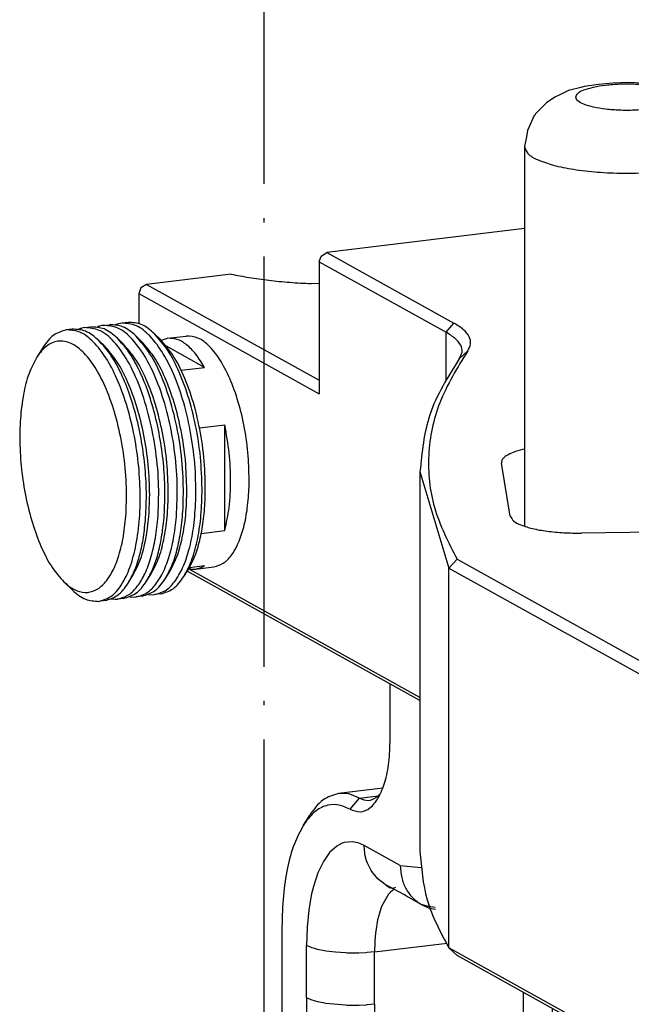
# Model space of a CAD drawing. Header units: inches. Extents: x -399 to 442, y -299 to 295.
# Tile 27 of 138: x -184 to -170, y 172 to 195. Entities that reach past the tile are written whole.
import ezdxf

# ---------------------------------------------------------------- set-up
doc = ezdxf.new("R2010")
doc.units = ezdxf.units.IN
doc.linetypes.add('DOT_CENTER', pattern=[14, 12, -1, 0, -1])
doc.layers.add('1', color=7, linetype='Continuous')

# ---------------------------------------------------------------- blocks, each defined once
blk = doc.blocks.new('0515-0773__74', base_point=(-225.765, 245.696))
at = {"layer": '1', "color": 1, "linetype": 'DOT_CENTER'}
blk.add_line((-223.065, 139.789), (-223.065, 255.927), dxfattribs=at)
blk = doc.blocks.new('N2390-20306_2__91', base_point=(-229.136, 205.156))
at = {"color": 7, "linetype": 'Continuous'}
for p, q in [((-219.373, 222.422), (-219.373, 224.038)), ((-219.591, 220.987), (-220.884, 220.831)), ((-219.756, 220.727), (-219.663, 220.817)), ((-221.912, 219.905), (-221.727, 220.198)), ((-218.973, 217.87), (-219.518, 218.17)), ((-219.518, 218.17), (-219.5, 218.157)), ((-219.486, 218.152), (-219.518, 218.17)), ((-219.5, 218.157), (-219.464, 218.129)), ((-219.464, 218.129), (-219.39, 218.077)), ((-219.39, 218.077), (-219.364, 218.066)), ((-219.254, 218.068), (-219.205, 218.09)), ((-219.364, 218.066), (-219.315, 218.057)), ((-219.315, 218.057), (-219.312, 218.057)), ((-219.312, 218.057), (-219.254, 218.068)), ((-218.89, 217.822), (-218.973, 217.87)), ((-218.462, 217.584), (-218.89, 217.822)), ((-218.248, 217.527), (-218.462, 217.584)), ((-218.059, 217.491), (-218.248, 217.527)), ((-218.112, 217.452), (-218.042, 217.442)), ((-222.543, 216.937), (-222.543, 210.986)), ((-214.63, 211.045), (-214.621, 214.534)), ((-214.621, 214.534), (-214.621, 214.541)), ((-228.737, 212.193), (-222.543, 212.941)), ((-228.737, 212.193), (-229.136, 211.941)), ((-223.454, 209.261), (-228.737, 212.193)), ((-225.681, 212.132), (-225.682, 212.131)), ((-224.418, 212.001), (-224.019, 212.04)), ((-224.166, 212.129), (-224.186, 212.149)), ((-224.019, 212.04), (-223.9, 212.049)), ((-223.9, 212.049), (-223.601, 212.065)), ((-223.601, 212.065), (-223.325, 212.072)), ((-223.325, 212.072), (-223.103, 212.073)), ((-223.103, 212.073), (-222.723, 212.066)), ((-222.723, 212.066), (-222.607, 212.061)), ((-222.607, 212.061), (-222.543, 212.057)), ((-229.136, 208.367), (-229.136, 211.941)), ((-223.726, 208.939), (-229.136, 211.941)), ((-225.869, 210.969), (-225.7, 210.875)), ((-214.621, 210.836), (-214.63, 211.045)), ((-214.62, 210.768), (-214.621, 210.836)), ((-214.617, 209.851), (-214.62, 210.768)), ((-222.572, 210.435), (-222.85, 210.428)), ((-214.617, 209.851), (-214.63, 209.619)), ((-214.624, 209.784), (-214.617, 209.851)), ((-214.617, 209.851), (-214.62, 209.861)), ((-214.636, 209.54), (-214.657, 209.049)), ((-214.63, 209.619), (-214.636, 209.54)), ((-222.833, 209.382), (-222.926, 209.292)), ((-214.657, 209.049), (-214.763, 208.303)), ((-229.136, 208.367), (-225.755, 206.491)), ((-214.763, 208.303), (-214.884, 207.826)), ((-214.884, 207.826), (-214.951, 207.596)), ((-214.951, 207.596), (-215.252, 206.93)), ((-225.062, 207.294), (-225.05, 207.123)), ((-225.05, 207.123), (-225.012, 206.951)), ((-225.012, 206.951), (-224.983, 206.866)), ((-224.983, 206.866), (-224.904, 206.704)), ((-215.285, 206.881), (-215.319, 206.829)), ((-215.252, 206.93), (-215.285, 206.881)), ((-224.904, 206.704), (-224.735, 206.493)), ((-215.319, 206.829), (-215.726, 206.308)), ((-225.017, 206.418), (-224.851, 206.366)), ((-224.735, 206.493), (-224.518, 206.34)), ((-224.155, 206.202), (-224.357, 206.274)), ((-215.726, 206.308), (-216.001, 206.111)), ((-223.993, 206.156), (-224.155, 206.202)), ((-223.891, 206.121), (-223.993, 206.156)), ((-223.542, 205.95), (-223.891, 206.121)), ((-216.168, 205.991), (-216.482, 205.82)), ((-216.001, 206.111), (-216.168, 205.991)), ((-222.895, 205.591), (-223.542, 205.95)), ((-216.995, 205.685), (-221.345, 205.16)), ((-216.775, 205.741), (-216.995, 205.685)), ((-216.995, 205.685), (-216.902, 205.701)), ((-216.587, 205.786), (-216.775, 205.741)), ((-216.554, 205.797), (-216.587, 205.786)), ((-216.482, 205.82), (-216.554, 205.797)), ((-222.702, 205.45), (-222.895, 205.591)), ((-222.688, 205.441), (-222.702, 205.45)), ((-222.688, 205.441), (-222.656, 205.423)), ((-222.64, 205.418), (-222.656, 205.423)), ((-222.656, 205.423), (-222.444, 205.336)), ((-222.389, 205.327), (-222.64, 205.418)), ((-222.221, 205.262), (-222.389, 205.327)), ((-222.168, 205.246), (-222.221, 205.262)), ((-222.084, 205.227), (-222.168, 205.246)), ((-221.805, 205.158), (-222.084, 205.227)), ((-221.777, 205.156), (-221.805, 205.158)), ((-221.765, 205.156), (-221.777, 205.156)), ((-221.396, 205.162), (-221.765, 205.156)), ((-221.345, 205.16), (-221.396, 205.162))]:
    blk.add_line(p, q, dxfattribs=at)
at = {"color": 1, "linetype": 'Continuous'}
for p, q in [((-220.285, 220.697), (-220.556, 220.374)), ((-220.285, 220.697), (-219.717, 220.765)), ((-220.939, 219.289), (-221.145, 219.103)), ((-220.779, 219.374), (-220.939, 219.289)), ((-220.717, 219.395), (-220.779, 219.374)), ((-220.483, 219.419), (-220.717, 219.395)), ((-220.31, 219.385), (-220.483, 219.419)), ((-220.134, 219.309), (-220.31, 219.385)), ((-219.077, 218.722), (-220.134, 219.309)), ((-220.117, 219.086), (-220.134, 219.309)), ((-221.145, 219.103), (-221.329, 218.841)), ((-220.111, 219.048), (-220.117, 219.086)), ((-220.065, 218.862), (-220.111, 219.048)), ((-221.329, 218.841), (-221.489, 218.508)), ((-220.038, 218.787), (-220.065, 218.862)), ((-219.933, 218.575), (-220.038, 218.787)), ((-219.077, 218.722), (-218.461, 218.66)), ((-221.489, 218.508), (-221.62, 218.112)), ((-219.912, 218.543), (-219.933, 218.575)), ((-219.736, 218.332), (-219.912, 218.543)), ((-221.62, 218.112), (-221.674, 217.892)), ((-219.518, 218.17), (-219.736, 218.332)), ((-221.696, 217.789), (-221.758, 217.416)), ((-221.674, 217.892), (-221.696, 217.789)), ((-219.418, 217.882), (-219.613, 217.544)), ((-219.374, 217.931), (-219.418, 217.882)), ((-219.303, 217.994), (-219.374, 217.931)), ((-219.292, 218.002), (-219.303, 217.994)), ((-219.253, 218.023), (-219.292, 218.002)), ((-219.613, 217.544), (-219.645, 217.462)), ((-221.758, 217.416), (-221.808, 216.914)), ((-219.689, 217.324), (-219.739, 217.13)), ((-219.645, 217.462), (-219.689, 217.324)), ((-219.739, 217.13), (-219.795, 216.8)), ((-221.808, 216.914), (-221.824, 216.383)), ((-219.801, 216.749), (-219.822, 216.506)), ((-219.795, 216.8), (-219.801, 216.749)), ((-221.824, 215.618), (-221.824, 216.383)), ((-221.71, 216.331), (-221.824, 216.383)), ((-219.823, 216.478), (-219.831, 216.196)), ((-219.831, 216.196), (-217.702, 216.452)), ((-219.822, 216.506), (-219.823, 216.478)), ((-221.686, 216.322), (-221.71, 216.331)), ((-221.556, 216.281), (-221.686, 216.322)), ((-221.496, 216.265), (-221.556, 216.281)), ((-221.291, 216.223), (-221.496, 216.265)), ((-221.256, 216.217), (-221.291, 216.223)), ((-220.978, 216.183), (-221.256, 216.217)), ((-220.678, 216.163), (-220.978, 216.183)), ((-220.636, 216.162), (-220.678, 216.163)), ((-220.376, 216.16), (-220.636, 216.162)), ((-220.29, 216.162), (-220.376, 216.16)), ((-220.089, 216.172), (-220.29, 216.162)), ((-220.049, 216.174), (-220.089, 216.172)), ((-219.831, 216.196), (-220.049, 216.174)), ((-219.831, 215.43), (-219.831, 216.196)), ((-221.824, 214.853), (-221.824, 215.618)), ((-219.831, 214.665), (-219.831, 215.43)), ((-215.481, 215.018), (-215.481, 214.988)), ((-215.481, 214.988), (-215.481, 214.786)), ((-221.824, 214.853), (-221.824, 214.448)), ((-221.708, 214.799), (-221.824, 214.853)), ((-221.686, 214.791), (-221.708, 214.799)), ((-221.561, 214.752), (-221.686, 214.791)), ((-221.495, 214.734), (-221.561, 214.752)), ((-221.293, 214.693), (-221.495, 214.734)), ((-221.255, 214.687), (-221.293, 214.693)), ((-220.679, 214.632), (-221.255, 214.687)), ((-220.634, 214.631), (-220.679, 214.632)), ((-220.377, 214.629), (-220.634, 214.631)), ((-220.283, 214.631), (-220.377, 214.629)), ((-220.09, 214.641), (-220.283, 214.631)), ((-220.052, 214.643), (-220.09, 214.641)), ((-219.831, 214.665), (-220.052, 214.643)), ((-219.831, 214.665), (-219.831, 214.261)), ((-215.481, 214.786), (-215.481, 209.476)), ((-221.824, 214.448), (-221.824, 209.139)), ((-219.831, 214.261), (-219.831, 208.951)), ((-224.418, 212.001), (-224.418, 210.552)), ((-224.418, 210.552), (-224.418, 210.523)), ((-214.705, 209.695), (-214.63, 209.773)), ((-214.63, 209.773), (-214.624, 209.784)), ((-215.481, 209.476), (-219.831, 208.951)), ((-215.486, 209.142), (-215.481, 209.476)), ((-215.481, 209.476), (-215.278, 209.506)), ((-215.278, 209.506), (-215.244, 209.512)), ((-215.244, 209.512), (-215.086, 209.545)), ((-215.086, 209.545), (-215.025, 209.561)), ((-215.025, 209.561), (-214.863, 209.614)), ((-214.863, 209.614), (-214.84, 209.623)), ((-214.84, 209.623), (-214.705, 209.695)), ((-223.454, 209.261), (-223.726, 208.939)), ((-223.454, 209.261), (-222.887, 209.33)), ((-215.499, 208.856), (-215.486, 209.142)), ((-221.835, 208.731), (-221.824, 209.139)), ((-221.71, 209.086), (-221.824, 209.139)), ((-221.556, 209.037), (-221.71, 209.086)), ((-221.522, 209.028), (-221.556, 209.037)), ((-221.496, 209.021), (-221.522, 209.028)), ((-221.291, 208.979), (-221.496, 209.021)), ((-221.256, 208.973), (-221.291, 208.979)), ((-220.978, 208.938), (-221.256, 208.973)), ((-220.678, 208.919), (-220.978, 208.938)), ((-220.636, 208.917), (-220.678, 208.919)), ((-220.376, 208.915), (-220.636, 208.917)), ((-220.29, 208.917), (-220.376, 208.915)), ((-220.089, 208.927), (-220.29, 208.917)), ((-220.049, 208.93), (-220.089, 208.927)), ((-219.831, 208.951), (-220.049, 208.93)), ((-219.836, 208.617), (-219.831, 208.951)), ((-215.501, 208.816), (-215.499, 208.856)), ((-221.853, 208.495), (-221.835, 208.731)), ((-219.849, 208.331), (-219.836, 208.617)), ((-215.521, 208.557), (-215.501, 208.816)), ((-221.937, 207.907), (-221.869, 208.342)), ((-221.869, 208.342), (-221.853, 208.495)), ((-219.872, 208.031), (-219.852, 208.29)), ((-219.852, 208.29), (-219.849, 208.331)), ((-215.553, 208.266), (-215.521, 208.557)), ((-219.903, 207.741), (-219.872, 208.031)), ((-215.646, 207.697), (-215.556, 208.236)), ((-215.556, 208.236), (-215.553, 208.266)), ((-221.989, 207.678), (-221.941, 207.888)), ((-221.941, 207.888), (-221.937, 207.907)), ((-219.996, 207.17), (-219.907, 207.71)), ((-219.907, 207.71), (-219.903, 207.741)), ((-222.074, 207.399), (-221.989, 207.678)), ((-215.764, 207.218), (-215.646, 207.697)), ((-225.755, 206.491), (-225.062, 207.294)), ((-224.911, 207.285), (-225.062, 207.294)), ((-224.762, 207.285), (-224.911, 207.285)), ((-224.629, 207.273), (-224.762, 207.285)), ((-224.559, 207.258), (-224.629, 207.273)), ((-224.454, 207.217), (-224.559, 207.258)), ((-223.304, 206.579), (-224.454, 207.217)), ((-222.258, 206.988), (-222.109, 207.302)), ((-222.109, 207.302), (-222.074, 207.399)), ((-220.053, 206.918), (-219.996, 207.17)), ((-215.836, 206.991), (-215.767, 207.207)), ((-215.767, 207.207), (-215.764, 207.218)), ((-222.431, 206.746), (-222.258, 206.988)), ((-220.114, 206.693), (-220.053, 206.918)), ((-216.537, 205.88), (-215.836, 206.991)), ((-223.304, 206.579), (-223.18, 206.522)), ((-223.304, 206.579), (-223.287, 206.356)), ((-222.737, 206.522), (-222.625, 206.579)), ((-222.625, 206.579), (-222.482, 206.693)), ((-222.482, 206.693), (-222.431, 206.746)), ((-220.187, 206.465), (-220.118, 206.68)), ((-220.118, 206.68), (-220.114, 206.693)), ((-223.287, 206.356), (-223.235, 206.132)), ((-223.18, 206.522), (-223.056, 206.489)), ((-223.056, 206.489), (-223.015, 206.484)), ((-223.015, 206.484), (-222.835, 206.493)), ((-222.835, 206.493), (-222.737, 206.522)), ((-220.77, 205.457), (-220.187, 206.465)), ((-223.235, 206.132), (-223.22, 206.089)), ((-223.22, 206.089), (-223.208, 206.057)), ((-223.208, 206.057), (-223.102, 205.845)), ((-223.102, 205.845), (-223.082, 205.813)), ((-223.082, 205.813), (-222.905, 205.603)), ((-216.902, 205.701), (-216.651, 205.803)), ((-216.651, 205.803), (-216.537, 205.88)), ((-222.905, 205.603), (-222.688, 205.441)), ((-221.001, 205.278), (-220.77, 205.457)), ((-221.345, 205.16), (-221.253, 205.176)), ((-221.253, 205.176), (-221.001, 205.278))]:
    blk.add_line(p, q, dxfattribs=at)
at = {"color": 7, "linetype": 'Continuous'}
for points, knots in [([(-220.556, 220.374), (-220.455, 220.333), (-220.255, 220.253), (-219.922, 220.402), (-219.684, 220.725), (-219.506, 221.187), (-219.393, 221.769), (-219.38, 222.195), (-219.373, 222.422)], [0, 0, 0, 0, 0.316004, 0.622511, 1.005096, 1.498131, 2.096605, 2.775423, 2.775423, 2.775423, 2.775423]), ([(-220.884, 220.831), (-221.043, 220.781), (-221.396, 220.671), (-221.61, 220.365), (-221.727, 220.198)], [0, 0, 0, 0, 0.4876, 1.081099, 1.081099, 1.081099, 1.081099]), ([(-220.285, 220.697), (-220.384, 220.745), (-220.573, 220.837), (-220.783, 220.833), (-220.884, 220.831)], [0, 0, 0, 0, 0.3249277, 0.6217945, 0.6217945, 0.6217945, 0.6217945]), ([(-220.285, 220.697), (-220.193, 220.659), (-220.011, 220.584), (-219.84, 220.68), (-219.756, 220.727)], [0, 0, 0, 0, 0.2821465, 0.555814, 0.555814, 0.555814, 0.555814]), ([(-220.556, 220.374), (-220.678, 220.428), (-220.91, 220.532), (-221.305, 220.485), (-221.655, 220.263), (-221.822, 220.031), (-221.912, 219.905)], [0, 0, 0, 0, 0.391597, 0.751351, 1.13941, 1.601903, 1.601903, 1.601903, 1.601903]), ([(-221.912, 219.905), (-222.008, 219.724), (-222.217, 219.328), (-222.398, 218.624), (-222.522, 217.814), (-222.536, 217.237), (-222.543, 216.937)], [0, 0, 0, 0, 0.612913, 1.339674, 2.165834, 3.06759, 3.06759, 3.06759, 3.06759]), ([(-218.462, 217.584), (-218.406, 217.555), (-218.295, 217.497), (-218.174, 217.467), (-218.112, 217.452)], [0, 0, 0, 0, 0.1867623, 0.3745448, 0.3745448, 0.3745448, 0.3745448]), ([(-223.95, 212.282), (-223.964, 212.31), (-224.001, 212.386), (-224.161, 212.44), (-224.366, 212.495), (-224.633, 212.527), (-224.925, 212.539), (-225.217, 212.527), (-225.482, 212.495), (-225.694, 212.44), (-225.838, 212.386), (-225.923, 212.282), (-225.838, 212.178), (-225.694, 212.124), (-225.482, 212.069), (-225.217, 212.038), (-224.925, 212.026), (-224.633, 212.038), (-224.366, 212.069), (-224.161, 212.124), (-224.001, 212.178), (-223.964, 212.254), (-223.95, 212.282)], [0, 0, 0, 0, 0.091423, 0.246753, 0.469562, 0.743714, 1.045259, 1.346803, 1.620955, 1.843764, 1.999094, 2.090517, 2.18194, 2.33727, 2.560079, 2.834231, 3.135776, 3.43732, 3.711472, 3.934281, 4.089611, 4.181034, 4.181034, 4.181034, 4.181034]), ([(-224.857, 212.289), (-224.919, 212.289), (-225.041, 212.29), (-225.216, 212.277), (-225.376, 212.255), (-225.509, 212.223), (-225.613, 212.188), (-225.662, 212.149), (-225.681, 212.132)], [0, 0, 0, 0, 0.1854433, 0.3645908, 0.5279801, 0.6673206, 0.7763981, 0.8528272, 0.8528272, 0.8528272, 0.8528272]), ([(-224.186, 212.149), (-224.218, 212.169), (-224.297, 212.215), (-224.452, 212.25), (-224.643, 212.28), (-224.783, 212.286), (-224.857, 212.289)], [0, 0, 0, 0, 0.1126852, 0.2731661, 0.4717381, 0.6933634, 0.6933634, 0.6933634, 0.6933634]), ([(-224.418, 212.001), (-224.638, 211.97), (-225.04, 211.913), (-225.569, 211.769), (-225.93, 211.609), (-226.175, 211.397), (-226.115, 211.108), (-225.961, 211.021), (-225.869, 210.969)], [0, 0, 0, 0, 0.669426, 1.21922, 1.623071, 1.883635, 2.088999, 2.39368, 2.39368, 2.39368, 2.39368]), ([(-225.7, 210.875), (-225.601, 210.829), (-225.379, 210.724), (-224.985, 210.621), (-224.52, 210.531), (-223.995, 210.468), (-223.432, 210.429), (-223.046, 210.428), (-222.85, 210.428)], [0, 0, 0, 0, 0.326971, 0.735568, 1.214804, 1.749134, 2.320076, 2.907363, 2.907363, 2.907363, 2.907363]), ([(-223.726, 208.939), (-223.625, 208.898), (-223.425, 208.818), (-223.092, 208.967), (-222.854, 209.29), (-222.676, 209.752), (-222.563, 210.334), (-222.55, 210.76), (-222.543, 210.986)], [0, 0, 0, 0, 0.316004, 0.622511, 1.005096, 1.498131, 2.096605, 2.775423, 2.775423, 2.775423, 2.775423]), ([(-223.454, 209.261), (-223.362, 209.224), (-223.181, 209.149), (-223.01, 209.245), (-222.926, 209.292)], [0, 0, 0, 0, 0.282148, 0.5558174, 0.5558174, 0.5558174, 0.5558174])]:
    blk.add_open_spline(points, degree=3, knots=knots, dxfattribs=at)
at = {"color": 1, "linetype": 'Continuous'}
blk.add_open_spline([(-219.077, 218.722), (-219.07, 218.604), (-219.054, 218.372), (-218.927, 218.05), (-218.733, 217.772), (-218.552, 217.646), (-218.462, 217.584)], degree=3, knots=[0, 0, 0, 0, 0.352994, 0.694648, 1.02632, 1.351989, 1.351989, 1.351989, 1.351989], dxfattribs=at)
blk = doc.blocks.new('E6992-26102_3__93', base_point=(-215.438, 228.612))
at = {"color": 7, "linetype": 'Continuous'}
for p, q in [((-214.117, 241.406), (-214.15, 241.395)), ((-214.107, 241.41), (-214.117, 241.406)), ((-213.785, 241.486), (-214.107, 241.41)), ((-213.692, 241.51), (-213.785, 241.486)), ((-213.276, 241.577), (-213.692, 241.51)), ((-212.848, 241.616), (-213.276, 241.577)), ((-212.411, 241.628), (-212.848, 241.616)), ((-211.974, 241.613), (-212.411, 241.628)), ((-211.547, 241.57), (-211.974, 241.613)), ((-211.133, 241.499), (-211.547, 241.57)), ((-210.265, 241.163), (-211.133, 241.499)), ((-214.652, 241.131), (-214.781, 241.048)), ((-214.549, 241.2), (-214.652, 241.131)), ((-214.384, 241.282), (-214.549, 241.2)), ((-214.15, 241.395), (-214.384, 241.282)), ((-210.093, 241.048), (-210.265, 241.163)), ((-214.899, 240.931), (-215.112, 240.715)), ((-214.781, 241.048), (-214.899, 240.931)), ((-209.722, 240.661), (-210.093, 241.048)), ((-215.154, 240.661), (-215.348, 240.223)), ((-215.138, 240.68), (-215.154, 240.661)), ((-215.112, 240.715), (-215.138, 240.68)), ((-209.69, 240.607), (-209.722, 240.661)), ((-209.526, 240.223), (-209.69, 240.607)), ((-215.378, 240.042), (-215.438, 239.755)), ((-215.348, 240.223), (-215.378, 240.042)), ((-209.456, 239.862), (-209.526, 240.223)), ((-215.438, 239.755), (-215.438, 228.649)), ((-209.438, 239.755), (-209.456, 239.862)), ((-209.438, 228.612), (-209.438, 239.755))]:
    blk.add_line(p, q, dxfattribs=at)
at = {"color": 1, "linetype": 'Continuous'}
for points, knots in [([(-213.938, 241.204), (-213.921, 241.164), (-213.876, 241.061), (-213.669, 240.979), (-213.401, 240.898), (-213.046, 240.844), (-212.647, 240.814), (-212.23, 240.814), (-211.83, 240.844), (-211.478, 240.898), (-211.201, 240.979), (-211.013, 241.061), (-210.91, 241.204), (-211.013, 241.346), (-211.201, 241.428), (-211.478, 241.509), (-211.83, 241.563), (-212.23, 241.593), (-212.647, 241.593), (-213.046, 241.563), (-213.401, 241.509), (-213.669, 241.428), (-213.876, 241.346), (-213.921, 241.243), (-213.938, 241.204)], [0, 0, 0, 0, 0.125121, 0.328982, 0.620777, 0.98488, 1.395712, 1.822656, 2.233487, 2.597591, 2.889385, 3.093247, 3.218367, 3.343487, 3.54735, 3.839144, 4.203247, 4.614079, 5.041023, 5.451855, 5.815957, 6.107753, 6.311614, 6.436735, 6.436735, 6.436735, 6.436735]), ([(-215.438, 239.755), (-215.411, 239.684), (-215.343, 239.505), (-215.006, 239.347), (-214.563, 239.193), (-213.97, 239.078), (-213.286, 239.001), (-212.545, 238.971), (-211.798, 238.987), (-211.093, 239.052), (-210.469, 239.156), (-209.982, 239.303), (-209.611, 239.451), (-209.493, 239.629), (-209.446, 239.698)], [0, 0, 0, 0, 0.219311, 0.559493, 1.04289, 1.652602, 2.355892, 3.111421, 3.873565, 4.596178, 5.236303, 5.758236, 6.139391, 6.386173, 6.386173, 6.386173, 6.386173])]:
    blk.add_open_spline(points, degree=3, knots=knots, dxfattribs=at)
at = {"color": 7, "linetype": 'Continuous'}
blk.add_open_spline([(-209.446, 239.698), (-209.444, 239.708), (-209.439, 239.726), (-209.438, 239.745), (-209.438, 239.755)], degree=3, knots=[0, 0, 0, 0, 0.02880692, 0.05710041, 0.05710041, 0.05710041, 0.05710041], dxfattribs=at)
blk = doc.blocks.new('N2390-20303_adapter_plate__114', base_point=(-226.735, 208.538))
at = {"color": 7, "linetype": 'Continuous'}
for p, q in [((-215.438, 237.356), (-221.226, 236.657)), ((-221.453, 236.388), (-221.392, 236.552)), ((-221.392, 236.552), (-221.226, 236.657)), ((-221.226, 236.657), (-217.509, 234.594)), ((-221.453, 236.388), (-221.453, 232.525)), ((-221.453, 236.388), (-217.736, 234.325)), ((-224.029, 236.025), (-226.509, 235.726)), ((-226.509, 235.726), (-226.675, 235.621)), ((-226.509, 235.726), (-221.453, 232.919)), ((-221.453, 235.742), (-221.682, 235.747)), ((-226.675, 235.621), (-226.735, 235.457)), ((-226.735, 235.457), (-226.735, 234.575)), ((-226.735, 235.457), (-221.453, 232.525)), ((-215.438, 230.903), (-215.493, 230.891)), ((-215.854, 228.941), (-216.116, 230.493)), ((-218.5, 230.25), (-218.5, 219.141)), ((-218.5, 230.25), (-217.654, 227.421)), ((-210.672, 228.482), (-213.769, 228.447)), ((-217.412, 227.681), (-217.654, 227.421)), ((-217.412, 227.681), (-207.583, 222.226)), ((-218.5, 223.553), (-225.316, 227.336)), ((-218.5, 223.641), (-225.276, 227.402)), ((-217.654, 227.421), (-207.81, 221.957)), ((-217.654, 216.313), (-217.654, 227.421)), ((-203.819, 208.634), (-217.654, 216.313)), ((-217.412, 216.09), (-217.654, 216.313)), ((-203.805, 208.538), (-217.412, 216.09))]:
    blk.add_line(p, q, dxfattribs=at)
at = {"color": 1, "linetype": 'Continuous'}
for p, q in [((-217.736, 234.325), (-217.509, 234.594)), ((-217.736, 232.93), (-217.736, 234.325)), ((-217.348, 233.546), (-217.102, 233.776))]:
    blk.add_line(p, q, dxfattribs=at)
at = {"color": 7, "linetype": 'Continuous'}
for points, knots in [([(-224.029, 236.025), (-223.853, 235.99), (-223.488, 235.918), (-222.916, 235.842), (-222.309, 235.781), (-221.894, 235.758), (-221.682, 235.747)], [0, 0, 0, 0, 0.538177, 1.117928, 1.730455, 2.366239, 2.366239, 2.366239, 2.366239]), ([(-217.102, 233.776), (-217.065, 233.844), (-216.992, 233.975), (-217.051, 234.22), (-217.237, 234.428), (-217.41, 234.534), (-217.509, 234.594)], [0, 0, 0, 0, 0.224245, 0.43727, 0.700136, 1.045396, 1.045396, 1.045396, 1.045396]), ([(-217.348, 233.546), (-217.313, 233.611), (-217.243, 233.736), (-217.299, 233.969), (-217.476, 234.167), (-217.642, 234.268), (-217.736, 234.325)], [0, 0, 0, 0, 0.2135663, 0.4164473, 0.666796, 0.9956157, 0.9956157, 0.9956157, 0.9956157]), ([(-217.102, 233.776), (-217.407, 233.285), (-217.987, 232.348), (-218.325, 230.745), (-218.158, 229.132), (-217.667, 228.177), (-217.412, 227.681)], [0, 0, 0, 0, 1.721902, 3.284253, 4.82349, 6.482369, 6.482369, 6.482369, 6.482369]), ([(-217.348, 233.546), (-217.684, 233.015), (-218.323, 232.003), (-218.443, 230.815), (-218.5, 230.25)], [0, 0, 0, 0, 1.854723, 3.534707, 3.534707, 3.534707, 3.534707]), ([(-215.493, 230.891), (-215.587, 230.866), (-215.753, 230.821), (-215.952, 230.728), (-216.099, 230.625), (-216.111, 230.532), (-216.116, 230.493)], [0, 0, 0, 0, 0.2893919, 0.513234, 0.6712842, 0.7848766, 0.7848766, 0.7848766, 0.7848766]), ([(-215.854, 228.941), (-215.827, 228.894), (-215.758, 228.771), (-215.509, 228.669), (-215.184, 228.568), (-214.76, 228.497), (-214.28, 228.451), (-213.942, 228.448), (-213.769, 228.447)], [0, 0, 0, 0, 0.161026, 0.413386, 0.764591, 1.19924, 1.692031, 2.212282, 2.212282, 2.212282, 2.212282]), ([(-218.5, 219.141), (-218.46, 218.66), (-218.376, 217.659), (-217.9, 216.772), (-217.654, 216.313)], [0, 0, 0, 0, 1.434406, 2.980747, 2.980747, 2.980747, 2.980747])]:
    blk.add_open_spline(points, degree=3, knots=knots, dxfattribs=at)
blk = doc.blocks.new('N2390-20303__115', base_point=(-226.735, 208.538))
blk.add_blockref('N2390-20303_adapter_plate__114', (-226.735, 208.538))
blk = doc.blocks.new('N2390-20308__117', base_point=(-230.231, 226.42))
at = {"color": 7, "linetype": 'Continuous'}
for p, q in [((-227.775, 234.524), (-227.594, 234.546)), ((-227.399, 234.548), (-227.413, 234.541)), ((-227.05, 234.612), (-227.231, 234.59)), ((-228.681, 234.415), (-228.863, 234.393)), ((-228.486, 234.416), (-228.5, 234.41)), ((-228.319, 234.459), (-228.137, 234.481)), ((-227.943, 234.482), (-227.957, 234.475)), ((-226.818, 234.215), (-226.652, 234.055)), ((-226.274, 234.28), (-226.108, 234.12)), ((-227.906, 234.083), (-227.739, 233.923)), ((-227.362, 234.149), (-227.196, 233.989)), ((-229.537, 233.887), (-229.722, 233.594)), ((-225.961, 227.111), (-225.837, 227.306)), ((-225.417, 227.176), (-225.293, 227.371)), ((-228.679, 226.783), (-228.929, 227.023)), ((-227.048, 226.979), (-226.925, 227.175)), ((-226.505, 227.045), (-226.381, 227.24)), ((-227.723, 226.473), (-227.904, 226.451)), ((-227.541, 226.521), (-227.43, 226.512)), ((-227.43, 226.512), (-227.36, 226.516)), ((-227.179, 226.538), (-227.36, 226.516)), ((-226.998, 226.587), (-226.886, 226.577)), ((-226.886, 226.577), (-226.816, 226.582)), ((-226.635, 226.604), (-226.816, 226.582)), ((-226.454, 226.652), (-226.342, 226.643)), ((-226.342, 226.643), (-226.273, 226.648)), ((-226.091, 226.67), (-226.273, 226.648))]:
    blk.add_line(p, q, dxfattribs=at)
for points, knots in [([(-227.775, 234.524), (-227.803, 234.52), (-227.861, 234.511), (-227.915, 234.492), (-227.943, 234.482)], [0, 0, 0, 0, 0.086059, 0.1732948, 0.1732948, 0.1732948, 0.1732948]), ([(-225.634, 228.925), (-225.618, 229.248), (-225.587, 229.91), (-225.679, 230.905), (-225.861, 231.878), (-226.133, 232.767), (-226.475, 233.524), (-226.866, 234.086), (-227.297, 234.482), (-227.628, 234.511), (-227.775, 234.524)], [0, 0, 0, 0, 0.968861, 1.983721, 2.990086, 3.934309, 4.769295, 5.461584, 6.00316, 6.435297, 6.435297, 6.435297, 6.435297]), ([(-226.818, 234.215), (-226.941, 234.323), (-227.165, 234.52), (-227.46, 234.538), (-227.594, 234.546)], [0, 0, 0, 0, 0.4747985, 0.8648782, 0.8648782, 0.8648782, 0.8648782]), ([(-227.231, 234.59), (-227.26, 234.586), (-227.317, 234.577), (-227.371, 234.557), (-227.399, 234.548)], [0, 0, 0, 0, 0.086059, 0.1732948, 0.1732948, 0.1732948, 0.1732948]), ([(-225.07, 229.292), (-225.066, 229.609), (-225.058, 230.251), (-225.172, 231.208), (-225.367, 232.131), (-225.642, 232.966), (-225.979, 233.67), (-226.36, 234.192), (-226.776, 234.554), (-227.091, 234.579), (-227.231, 234.59)], [0, 0, 0, 0, 0.948908, 1.92639, 2.883914, 3.774789, 4.55894, 5.209042, 5.721033, 6.134775, 6.134775, 6.134775, 6.134775]), ([(-226.274, 234.28), (-226.397, 234.388), (-226.621, 234.585), (-226.917, 234.604), (-227.05, 234.612)], [0, 0, 0, 0, 0.4747962, 0.8648742, 0.8648742, 0.8648742, 0.8648742]), ([(-228.863, 234.393), (-228.99, 234.353), (-229.273, 234.265), (-229.443, 234.021), (-229.537, 233.887)], [0, 0, 0, 0, 0.3900779, 0.8648738, 0.8648738, 0.8648738, 0.8648738]), ([(-227.904, 226.451), (-227.782, 226.489), (-227.512, 226.572), (-227.208, 226.954), (-226.967, 227.468), (-226.795, 228.129), (-226.699, 228.898), (-226.683, 229.742), (-226.749, 230.619), (-226.893, 231.487), (-227.11, 232.303), (-227.386, 233.027), (-227.71, 233.628), (-228.067, 234.07), (-228.453, 234.369), (-228.735, 234.386), (-228.863, 234.393)], [0, 0, 0, 0, 0.376935, 0.831503, 1.399793, 2.083899, 2.866876, 3.720909, 4.611933, 5.502958, 6.356991, 7.139968, 7.824074, 8.392364, 8.846932, 9.223867, 9.223867, 9.223867, 9.223867]), ([(-227.906, 234.083), (-228.029, 234.191), (-228.252, 234.388), (-228.548, 234.407), (-228.681, 234.415)], [0, 0, 0, 0, 0.4747961, 0.8648742, 0.8648742, 0.8648742, 0.8648742]), ([(-228.319, 234.459), (-228.347, 234.454), (-228.404, 234.446), (-228.459, 234.426), (-228.486, 234.416)], [0, 0, 0, 0, 0.086059, 0.1732948, 0.1732948, 0.1732948, 0.1732948]), ([(-226.177, 228.86), (-226.162, 229.183), (-226.13, 229.844), (-226.223, 230.839), (-226.405, 231.812), (-226.677, 232.701), (-227.018, 233.458), (-227.41, 234.021), (-227.841, 234.416), (-228.172, 234.446), (-228.319, 234.459)], [0, 0, 0, 0, 0.968862, 1.983723, 2.990089, 3.934313, 4.769299, 5.461589, 6.003165, 6.435302, 6.435302, 6.435302, 6.435302]), ([(-227.362, 234.149), (-227.485, 234.257), (-227.709, 234.454), (-228.004, 234.472), (-228.137, 234.481)], [0, 0, 0, 0, 0.4747959, 0.8648738, 0.8648738, 0.8648738, 0.8648738]), ([(-225.433, 229.248), (-225.429, 229.571), (-225.421, 230.225), (-225.539, 231.198), (-225.741, 232.135), (-226.029, 232.975), (-226.364, 233.686), (-226.677, 234.05), (-226.818, 234.215)], [0, 0, 0, 0, 0.966376, 1.961463, 2.934068, 3.835157, 4.623102, 5.270589, 5.270589, 5.270589, 5.270589]), ([(-224.88, 229.624), (-224.887, 229.933), (-224.9, 230.556), (-225.034, 231.474), (-225.241, 232.349), (-225.523, 233.128), (-225.846, 233.787), (-226.141, 234.127), (-226.274, 234.28)], [0, 0, 0, 0, 0.9271, 1.867458, 2.777822, 3.617528, 4.352582, 4.96115, 4.96115, 4.96115, 4.96115]), ([(-227.107, 229.022), (-227.098, 229.313), (-227.08, 229.908), (-227.172, 230.798), (-227.342, 231.665), (-227.588, 232.457), (-227.894, 233.129), (-228.244, 233.645), (-228.625, 233.985), (-229.051, 234.111), (-229.462, 233.951), (-229.63, 233.721), (-229.722, 233.594)], [0, 0, 0, 0, 0.874313, 1.782543, 2.679119, 3.519559, 4.264921, 4.88736, 5.379259, 5.771439, 6.150837, 6.614222, 6.614222, 6.614222, 6.614222]), ([(-226.54, 228.816), (-226.526, 229.063), (-226.498, 229.57), (-226.54, 230.34), (-226.639, 231.113), (-226.798, 231.861), (-227.009, 232.556), (-227.267, 233.169), (-227.551, 233.687), (-227.794, 233.959), (-227.906, 234.083)], [0, 0, 0, 0, 0.743113, 1.52093, 2.308617, 3.080754, 3.812849, 4.482929, 5.073431, 5.573864, 5.573864, 5.573864, 5.573864]), ([(-226.415, 229.574), (-226.423, 229.865), (-226.441, 230.448), (-226.571, 231.307), (-226.768, 232.123), (-227.035, 232.849), (-227.339, 233.463), (-227.614, 233.78), (-227.739, 233.923)], [0, 0, 0, 0, 0.870565, 1.750484, 2.600456, 3.383698, 4.06958, 4.638538, 4.638538, 4.638538, 4.638538]), ([(-225.996, 228.882), (-225.982, 229.129), (-225.954, 229.636), (-225.996, 230.405), (-226.095, 231.179), (-226.255, 231.927), (-226.465, 232.622), (-226.723, 233.234), (-227.007, 233.753), (-227.25, 234.024), (-227.362, 234.149)], [0, 0, 0, 0, 0.743113, 1.52093, 2.308617, 3.080754, 3.812849, 4.482929, 5.07343, 5.573862, 5.573862, 5.573862, 5.573862]), ([(-225.871, 229.64), (-225.88, 229.93), (-225.897, 230.514), (-226.027, 231.373), (-226.225, 232.189), (-226.491, 232.915), (-226.795, 233.529), (-227.071, 233.845), (-227.196, 233.989)], [0, 0, 0, 0, 0.870566, 1.750484, 2.600457, 3.3837, 4.069582, 4.638539, 4.638539, 4.638539, 4.638539]), ([(-225.327, 229.706), (-225.336, 229.996), (-225.353, 230.58), (-225.483, 231.438), (-225.681, 232.254), (-225.947, 232.98), (-226.251, 233.594), (-226.527, 233.911), (-226.652, 234.055)], [0, 0, 0, 0, 0.870565, 1.750483, 2.600454, 3.383696, 4.069579, 4.638536, 4.638536, 4.638536, 4.638536]), ([(-224.792, 229.402), (-224.788, 229.709), (-224.781, 230.33), (-224.893, 231.255), (-225.084, 232.145), (-225.358, 232.942), (-225.677, 233.618), (-225.974, 233.964), (-226.108, 234.12)], [0, 0, 0, 0, 0.918058, 1.863392, 2.787369, 3.643405, 4.391954, 5.007068, 5.007068, 5.007068, 5.007068]), ([(-229.722, 233.594), (-229.803, 233.438), (-229.982, 233.096), (-230.126, 232.484), (-230.215, 231.78), (-230.227, 231.008), (-230.167, 230.207), (-230.035, 229.414), (-229.839, 228.667), (-229.586, 228.005), (-229.3, 227.445), (-229.045, 227.155), (-228.929, 227.023)], [0, 0, 0, 0, 0.525207, 1.154296, 1.871617, 2.652199, 3.465678, 4.279157, 5.05974, 5.777061, 6.40615, 6.931357, 6.931357, 6.931357, 6.931357]), ([(-226.381, 227.24), (-226.303, 227.387), (-226.134, 227.707), (-225.988, 228.276), (-225.888, 228.931), (-225.877, 229.397), (-225.871, 229.64)], [0, 0, 0, 0, 0.495547, 1.083141, 1.7511, 2.48018, 2.48018, 2.48018, 2.48018]), ([(-225.837, 227.306), (-225.76, 227.452), (-225.59, 227.772), (-225.445, 228.342), (-225.344, 228.996), (-225.333, 229.462), (-225.327, 229.706)], [0, 0, 0, 0, 0.495546, 1.08314, 1.751098, 2.480176, 2.480176, 2.480176, 2.480176]), ([(-225.417, 227.176), (-225.337, 227.326), (-225.163, 227.653), (-225.011, 228.233), (-224.904, 228.901), (-224.889, 229.376), (-224.88, 229.624)], [0, 0, 0, 0, 0.507486, 1.107294, 1.788352, 2.532226, 2.532226, 2.532226, 2.532226]), ([(-226.925, 227.175), (-226.847, 227.321), (-226.678, 227.641), (-226.532, 228.21), (-226.432, 228.865), (-226.421, 229.331), (-226.415, 229.574)], [0, 0, 0, 0, 0.495546, 1.083141, 1.751099, 2.480178, 2.480178, 2.480178, 2.480178]), ([(-225.293, 227.371), (-225.225, 227.497), (-225.077, 227.77), (-224.938, 228.251), (-224.833, 228.803), (-224.806, 229.197), (-224.792, 229.402)], [0, 0, 0, 0, 0.428925, 0.929086, 1.493828, 2.111509, 2.111509, 2.111509, 2.111509]), ([(-228.929, 227.023), (-228.831, 226.938), (-228.65, 226.784), (-228.313, 226.685), (-227.986, 226.758), (-227.707, 226.991), (-227.478, 227.349), (-227.297, 227.82), (-227.165, 228.39), (-227.127, 228.803), (-227.107, 229.022)], [0, 0, 0, 0, 0.386219, 0.70783, 1.011257, 1.353124, 1.770152, 2.274269, 2.861474, 3.518398, 3.518398, 3.518398, 3.518398]), ([(-226.273, 226.648), (-226.165, 226.678), (-225.933, 226.743), (-225.655, 227.042), (-225.424, 227.45), (-225.245, 227.98), (-225.119, 228.605), (-225.087, 229.056), (-225.07, 229.292)], [0, 0, 0, 0, 0.328638, 0.711617, 1.178623, 1.736596, 2.378563, 3.089215, 3.089215, 3.089215, 3.089215]), ([(-225.961, 227.111), (-225.889, 227.243), (-225.733, 227.531), (-225.586, 228.037), (-225.476, 228.618), (-225.447, 229.032), (-225.433, 229.248)], [0, 0, 0, 0, 0.451502, 0.977989, 1.572457, 2.222651, 2.222651, 2.222651, 2.222651]), ([(-227.36, 226.516), (-227.261, 226.543), (-227.047, 226.601), (-226.783, 226.861), (-226.559, 227.221), (-226.38, 227.689), (-226.245, 228.245), (-226.201, 228.648), (-226.177, 228.86)], [0, 0, 0, 0, 0.305064, 0.654701, 1.075095, 1.574376, 2.149053, 2.788498, 2.788498, 2.788498, 2.788498]), ([(-227.048, 226.979), (-226.984, 227.095), (-226.847, 227.344), (-226.708, 227.779), (-226.597, 228.276), (-226.56, 228.631), (-226.54, 228.816)], [0, 0, 0, 0, 0.396452, 0.852159, 1.363001, 1.921304, 1.921304, 1.921304, 1.921304]), ([(-226.816, 226.582), (-226.717, 226.609), (-226.503, 226.666), (-226.239, 226.927), (-226.015, 227.286), (-225.836, 227.754), (-225.701, 228.311), (-225.657, 228.713), (-225.634, 228.925)], [0, 0, 0, 0, 0.305064, 0.654701, 1.075096, 1.574376, 2.149053, 2.788498, 2.788498, 2.788498, 2.788498]), ([(-226.505, 227.045), (-226.441, 227.161), (-226.303, 227.41), (-226.164, 227.845), (-226.053, 228.342), (-226.016, 228.696), (-225.996, 228.882)], [0, 0, 0, 0, 0.396453, 0.85216, 1.363004, 1.921309, 1.921309, 1.921309, 1.921309]), ([(-227.179, 226.538), (-227.051, 226.578), (-226.769, 226.666), (-226.598, 226.911), (-226.505, 227.045)], [0, 0, 0, 0, 0.3900781, 0.8648743, 0.8648743, 0.8648743, 0.8648743]), ([(-226.635, 226.604), (-226.508, 226.644), (-226.225, 226.732), (-226.054, 226.976), (-225.961, 227.111)], [0, 0, 0, 0, 0.3900799, 0.8648787, 0.8648787, 0.8648787, 0.8648787]), ([(-226.091, 226.67), (-225.964, 226.709), (-225.681, 226.798), (-225.511, 227.042), (-225.417, 227.176)], [0, 0, 0, 0, 0.3900782, 0.8648747, 0.8648747, 0.8648747, 0.8648747]), ([(-228.679, 226.783), (-228.557, 226.674), (-228.333, 226.478), (-228.037, 226.459), (-227.904, 226.451)], [0, 0, 0, 0, 0.4747962, 0.8648743, 0.8648743, 0.8648743, 0.8648743]), ([(-227.723, 226.473), (-227.595, 226.513), (-227.313, 226.601), (-227.142, 226.845), (-227.048, 226.979)], [0, 0, 0, 0, 0.3900782, 0.8648747, 0.8648747, 0.8648747, 0.8648747])]:
    blk.add_open_spline(points, degree=3, knots=knots, dxfattribs=at)
blk = doc.blocks.new('N2390-20307__118', base_point=(-226.077, 227.391))
at = {"color": 7, "linetype": 'Continuous'}
for p, q in [((-225.89, 234.148), (-225.347, 234.213)), ((-226.077, 234.089), (-226.045, 234.107)), ((-226.045, 234.107), (-225.89, 234.148)), ((-224.807, 233.295), (-225.922, 233.913)), ((-225.495, 233.212), (-224.807, 233.295)), ((-224.956, 231.524), (-224.215, 231.614)), ((-224.215, 228.523), (-224.215, 231.614)), ((-224.906, 228.439), (-224.215, 228.523)), ((-225.222, 227.398), (-225.27, 227.412)), ((-225.25, 227.445), (-224.807, 227.499)), ((-225.076, 227.397), (-224.532, 227.462))]:
    blk.add_line(p, q, dxfattribs=at)
for points, knots in [([(-223.506, 229.803), (-223.506, 230.069), (-223.506, 230.609), (-223.608, 231.41), (-223.778, 232.179), (-224.012, 232.872), (-224.297, 233.455), (-224.617, 233.886), (-224.967, 234.184), (-225.229, 234.204), (-225.347, 234.213)], [0, 0, 0, 0, 0.799338, 1.618155, 2.416973, 3.158109, 3.809485, 4.349584, 4.77602, 5.122183, 5.122183, 5.122183, 5.122183]), ([(-224.807, 233.295), (-224.888, 233.427), (-225.037, 233.671), (-225.309, 233.953), (-225.595, 234.138), (-225.797, 234.145), (-225.89, 234.148)], [0, 0, 0, 0, 0.46481, 0.85423, 1.174393, 1.449988, 1.449988, 1.449988, 1.449988]), ([(-224.215, 228.523), (-224.167, 228.748), (-224.065, 229.226), (-224.035, 229.991), (-224.072, 230.799), (-224.167, 231.342), (-224.215, 231.614)], [0, 0, 0, 0, 0.690562, 1.464463, 2.285919, 3.114551, 3.114551, 3.114551, 3.114551]), ([(-224.532, 227.462), (-224.439, 227.489), (-224.236, 227.547), (-223.995, 227.813), (-223.797, 228.175), (-223.645, 228.644), (-223.541, 229.197), (-223.518, 229.594), (-223.506, 229.803)], [0, 0, 0, 0, 0.286488, 0.622345, 1.033826, 1.52632, 2.092662, 2.718235, 2.718235, 2.718235, 2.718235]), ([(-225.222, 227.398), (-225.198, 227.395), (-225.149, 227.39), (-225.1, 227.394), (-225.076, 227.397)], [0, 0, 0, 0, 0.0738388, 0.1466895, 0.1466895, 0.1466895, 0.1466895]), ([(-225.076, 227.397), (-225.029, 227.405), (-224.933, 227.424), (-224.85, 227.473), (-224.807, 227.499)], [0, 0, 0, 0, 0.1413636, 0.289652, 0.289652, 0.289652, 0.289652])]:
    blk.add_open_spline(points, degree=3, knots=knots, dxfattribs=at)
blk = doc.blocks.new('N2390-60307__119', base_point=(-230.231, 226.42))
for name, p in [('N2390-20308__117', (-230.231, 226.42)), ('N2390-20307__118', (-226.077, 227.391))]:
    blk.add_blockref(name, p)
blk = doc.blocks.new('N2390-60301__120', base_point=(-230.231, 166.276))
for name, p in [('0515-0773__74', (-225.765, 245.696)), ('N2390-20303__115', (-226.735, 208.538)), ('E6992-26102_3__93', (-215.438, 228.612)), ('N2390-60307__119', (-230.231, 226.42)), ('N2390-20306_2__91', (-229.136, 205.156))]:
    blk.add_blockref(name, p)
blk = doc.blocks.new('N2494-90112__127', base_point=(-386.375, -319.122))
blk.add_blockref('N2390-60301__120', (-230.231, 166.276))
blk = doc.blocks.new('gen1', base_point=(-147.5, 38.75))
blk.add_blockref('N2494-90112__127', (-386.375, -319.122))

msp = doc.modelspace()

# ---------------------------------------------------------------- block references
at = {"xscale": 0.8, "yscale": 0.8, "zscale": 0.8}
msp.add_blockref('gen1', (-118, 31), dxfattribs=at)

doc.saveas('drawing.dxf')
